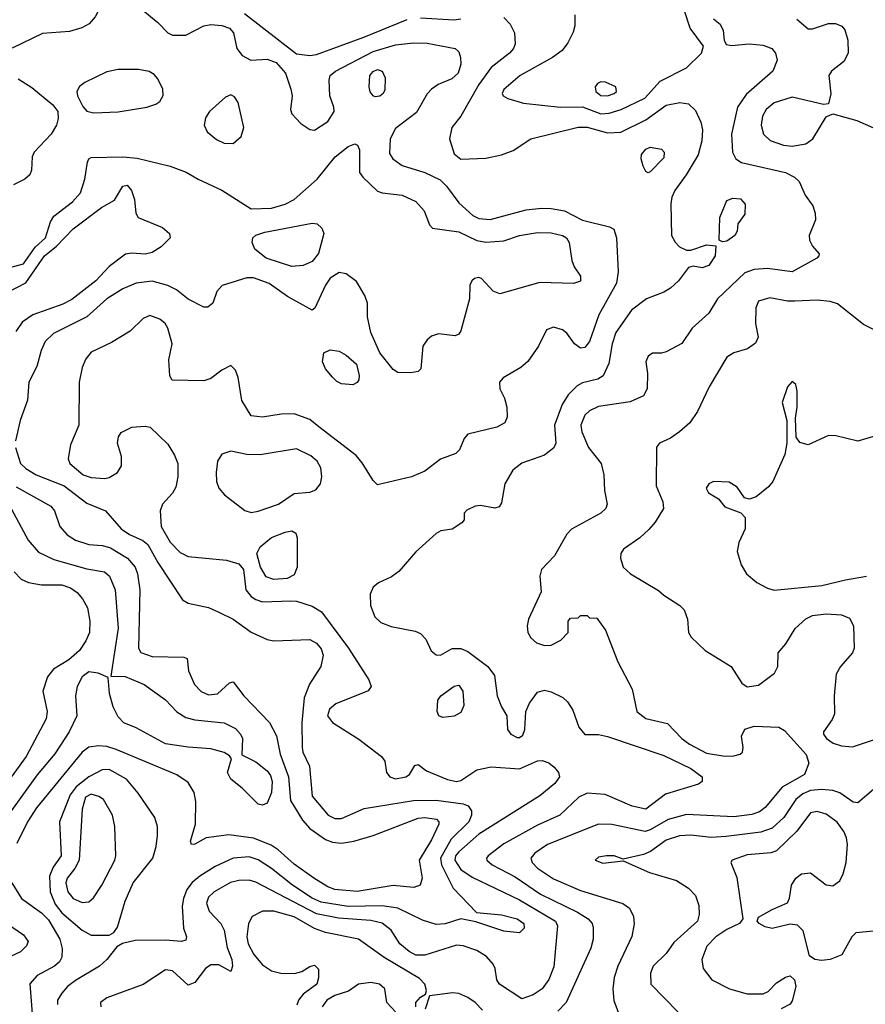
# Model space of a CAD drawing. Extents: x 1173029 to 1307123, y 522559 to 678521.
# Tile 58 of 256: x 1218098 to 1221849, y 536776 to 541143. Entities that reach past the tile are written whole.
import ezdxf

# ---------------------------------------------------------------- set-up
doc = ezdxf.new("R2010")
doc.units = 0

msp = doc.modelspace()

# ---------------------------------------------------------------- linework, layer by layer
at = {"layer": '0CON10XD'}
for points in [[(1218081.1, 541441.1), (1218105, 541409.4), (1218135, 541393.3), (1218243.4, 541363.4), (1218364.7, 541304.7), (1218411.8, 541265), (1218436.2, 541225), (1218444.6, 541195), (1218442.9, 541175), (1218432.5, 541155), (1218405.3, 541124.7), (1218373.9, 541106.1), (1218319.4, 541090.6), (1218199.2, 541080.8), (1218064, 541016)], [(1218562.9, 541252.9), (1218710.6, 541130.6), (1218755, 541084.4), (1218775, 541074.4), (1218835, 541074.3), (1218914.3, 541115.7), (1218945, 541122), (1218995, 541117.1), (1219028.6, 541105), (1219046.2, 541085), (1219060.9, 541015), (1219084.8, 540984.7), (1219123.1, 540963.1), (1219195, 540967.4), (1219235, 540953.3), (1219276.2, 540905), (1219300.7, 540835), (1219306.2, 540805), (1219299.4, 540745), (1219304.6, 540724.6), (1219345, 540682.9), (1219385, 540655.7), (1219405, 540652.5), (1219465, 540691.4), (1219492.2, 540735), (1219491.9, 540755), (1219473.3, 540805), (1219470, 540875), (1219475.6, 540895), (1219498.1, 540915), (1219665, 541002.4), (1219765, 541031.3), (1219845, 541039.7), (1219905, 541038.1), (1220030, 541015), (1220045, 541000), (1220053.5, 540975), (1220054.5, 540945), (1220043.1, 540905), (1220015, 540880.6), (1219954.6, 540855.4), (1219924.2, 540835), (1219905, 540813.8), (1219858.1, 540731.9), (1219765, 540660.6), (1219741.5, 540615), (1219738.7, 540548.7), (1219752.5, 540525), (1219795, 540496.4), (1219895, 540464.6), (1219962.4, 540432.4), (1219990.4, 540405), (1220045, 540330), (1220107.8, 540275), (1220135, 540260.7), (1220185, 540257.3), (1220345, 540299.2), (1220412.9, 540307.1), (1220454.6, 540305.4), (1220515, 540294.6), (1220595, 540253.6), (1220714.1, 540224.1), (1220733.2, 540213.2), (1220745.3, 540175), (1220752, 540025), (1220745.7, 539975), (1220666.3, 539833.7), (1220624.7, 539715), (1220605, 539689.1), (1220585, 539686.4), (1220559.5, 539705), (1220525, 539752.9), (1220505, 539767.5), (1220465, 539778.8), (1220435, 539767.5), (1220398.6, 539695), (1220352.4, 539627.6), (1220320.2, 539599.8), (1220243.1, 539555), (1220226.7, 539535), (1220228.1, 539505), (1220248.1, 539465), (1220259.2, 539425), (1220259.5, 539380.5), (1220250, 539355), (1220214.5, 539335.5), (1220085.9, 539304.1), (1220070, 539285), (1220048, 539235), (1220031.7, 539218.3), (1219965, 539193.1), (1219895, 539141.2), (1219835.6, 539115.6), (1219685, 539080), (1219665, 539098.6), (1219617.3, 539177.3), (1219590.4, 539210.4), (1219425, 539337.5), (1219385, 539369.6), (1219315, 539394.6), (1219257.2, 539392.8), (1219175, 539379.4), (1219125, 539385.8), (1219083.9, 539453.9), (1219066.2, 539556.2), (1219055, 539588.8), (1219035, 539608.8), (1218995, 539588.6), (1218945, 539552), (1218915, 539541.2), (1218773.9, 539543.9), (1218763.9, 539563.9), (1218760, 539635), (1218774, 539705), (1218754.3, 539775), (1218742.5, 539795), (1218720, 539815), (1218675, 539830.5), (1218645, 539817.8), (1218588.1, 539761.9), (1218505, 539711.2), (1218415, 539668.1), (1218390.8, 539639.2), (1218375, 539600), (1218361.8, 539535), (1218360, 539345), (1218322.6, 539257.4), (1218315.6, 539215), (1218313.1, 539195), (1218320.5, 539175), (1218379.5, 539125), (1218415, 539111.9), (1218475, 539107.8), (1218495, 539112), (1218532.2, 539135), (1218549.6, 539165), (1218548.8, 539205), (1218532.2, 539265), (1218536.8, 539293.2), (1218548.3, 539311.7), (1218595, 539335.6), (1218655, 539340), (1218676.2, 539335), (1218755, 539260), (1218785, 539211.9), (1218798.6, 539175), (1218799.7, 539115), (1218790.5, 539069.5), (1218776.3, 539043.7), (1218731.8, 538995), (1218720.9, 538965), (1218724.7, 538895), (1218765, 538825.4), (1218810.3, 538780.3), (1218845, 538762.8), (1219015.3, 538745.3), (1219069.8, 538729.8), (1219090, 538705), (1219100.6, 538615), (1219124.2, 538585), (1219145, 538570.8), (1219175, 538560.8), (1219300, 538565), (1219325.9, 538564.1), (1219395, 538542.5), (1219437, 538517), (1219556.9, 538355), (1219646.2, 538215), (1219656.2, 538185), (1219644.2, 538165.8), (1219500.8, 538109.2), (1219472.7, 538085), (1219462.7, 538055), (1219485.9, 538025.9), (1219601.7, 537951.7), (1219702.9, 537875), (1219716.9, 537855), (1219725.6, 537805), (1219740, 537785), (1219765, 537775.5), (1219811.2, 537785), (1219826.2, 537795), (1219850, 537835), (1219865, 537840), (1219902.1, 537812.1), (1219995, 537773.6), (1220035, 537764.2), (1220055, 537769.4), (1220125, 537816.2), (1220189.5, 537829.5), (1220315, 537821.2), (1220395, 537855.4), (1220415, 537857.9), (1220445, 537847.1), (1220468.2, 537828.2), (1220487.5, 537805), (1220492.5, 537785), (1220471.2, 537755), (1220405, 537700.4), (1220135, 537530.5), (1220045, 537452.8), (1220031.6, 537435), (1220027.3, 537415), (1220055, 537374.2), (1220105, 537339.5), (1220315, 537239.1), (1220473.9, 537145), (1220483.9, 537125), (1220467.8, 536942.2), (1220445, 536886.9), (1220415, 536845.5), (1220375, 536817.8), (1220325, 536801.1), (1220225.7, 536865), (1220214.5, 536885), (1220207.5, 536935), (1220198.5, 536955), (1220168, 536988), (1220125, 537015.3), (1220065, 537035.8), (1220035, 537038.6), (1219895, 536994.3), (1219855, 536994.8), (1219825, 537010.2), (1219784.7, 537045), (1219745, 537105.6), (1219705.6, 537135.6), (1219655, 537148.6), (1219511.8, 537158.2), (1219415, 537176.9), (1219145, 537317.5), (1219115, 537326.5), (1219070, 537325), (1219032.8, 537317.2), (1218960, 537275), (1218935, 537251.1), (1218926, 537225), (1218938.7, 537188.7), (1218989.4, 537135), (1219005.3, 537105.3), (1219018.2, 537028.2), (1219038.5, 536975), (1219042, 536945), (1219035, 536922.5), (1218981.3, 536951.3), (1218945, 536951.1), (1218922.2, 536935), (1218875, 536873.1), (1218845, 536861.1), (1218775.2, 536925.2), (1218745, 536929.2), (1218645, 536864.4), (1218485, 536805.7), (1218456, 536785), (1218458, 536765)], [(1220560.5, 541165), (1220560.5, 541115), (1220553.2, 541086.8), (1220529.8, 541040.2), (1220504.1, 541005.9), (1220461.1, 540975), (1220317.8, 540895), (1220245, 540832.9), (1220237.8, 540815), (1220241.9, 540805), (1220262.7, 540792.7), (1220333.3, 540773.3), (1220495, 540754.3), (1220595, 540756.1), (1220675.8, 540725.8), (1220712.5, 540727.5), (1220765.8, 540744.2), (1220871.3, 540795), (1220939.3, 540870.7), (1221055, 540928.6), (1221122.5, 540995), (1221130.9, 541025), (1221072.5, 541105), (1221045.9, 541185.9)], [(1219095, 541169.7), (1219325, 540991.8), (1219385, 540984.7), (1219415, 540988.8), (1219624.6, 541064.6), (1219816.6, 541143.4)], [(1220245, 541151.8), (1220273.6, 541123.6), (1220292.7, 541085), (1220295.4, 541035), (1220288.2, 541015), (1220270, 540995), (1220189.5, 540930.5), (1220134.8, 540855.2), (1220054.8, 540715.2), (1220014.8, 540665.2), (1220003.9, 540613.9), (1220025, 540548.1), (1220055, 540523.8), (1220165, 540528.2), (1220235, 540543.5), (1220286.8, 540563.2), (1220365, 540613.8), (1220575, 540666.7), (1220615, 540666.1), (1220705, 540640.9), (1220763.6, 540643.6), (1220875, 540698.6), (1220965, 540764), (1221025.5, 540775.5), (1221065, 540769.2), (1221095, 540740), (1221118.6, 540688.6), (1221126, 540655), (1221124.2, 540605), (1221107.2, 540542.8), (1221054.7, 540455), (1221003.9, 540385), (1220990.4, 540355), (1220985.5, 540325.5), (1220989.2, 540185), (1221005.5, 540155.5), (1221025, 540136), (1221055, 540121.2), (1221075, 540121.2), (1221143.6, 540143.6), (1221185, 540140), (1221182.5, 540095), (1221155, 540052), (1221125, 540042), (1221085, 540050), (1221065, 540043.3), (1221020, 539985), (1220985, 539952.3), (1220955, 539933.9), (1220877.5, 539905), (1220811.1, 539855), (1220742.1, 539755), (1220726.3, 539705), (1220711.7, 539618.3), (1220686, 539564), (1220661.8, 539548.2), (1220595, 539532), (1220570.7, 539519.3), (1220531.1, 539478.9), (1220504.2, 539435.8), (1220469.6, 539345), (1220475.4, 539265), (1220466.4, 539243.6), (1220425, 539211.8), (1220325, 539176.7), (1220285.7, 539145), (1220249.4, 539085), (1220235, 539000), (1220225, 538982.5), (1220205, 538976.7), (1220141.2, 538988.8), (1220117.5, 538985), (1220081.7, 538968.3), (1220070, 538955), (1220070, 538925), (1220058.3, 538911.7), (1220015.9, 538884.1), (1219966.4, 538876.4), (1219945, 538864), (1219855, 538782.5), (1219779.4, 538695), (1219747.4, 538672.6), (1219689.2, 538645), (1219665, 538625.6), (1219652.2, 538595), (1219654.4, 538545), (1219672.5, 538495), (1219699.7, 538469.7), (1219745, 538451.9), (1219851.7, 538431.7), (1219875, 538421.2), (1219899.2, 538395), (1219923.7, 538343.7), (1219945, 538325.7), (1219965, 538324.4), (1220016.3, 538353.7), (1220055, 538354.5), (1220085, 538340.9), (1220174.5, 538275), (1220203.6, 538235), (1220215.5, 538145), (1220234.4, 538095), (1220258, 538055), (1220262, 537995), (1220276.2, 537975), (1220305, 537960), (1220315, 537959.5), (1220329.5, 537970.5), (1220338.5, 537995), (1220343.1, 538075), (1220358.5, 538111.5), (1220395, 538160), (1220425, 538168.9), (1220455, 538162.5), (1220506.8, 538136.8), (1220528.2, 538118.2), (1220550.9, 538080.9), (1220577.8, 538005), (1220605, 537972.9), (1220665, 537972.5), (1220705, 537964.6), (1220955, 537880.4), (1221075, 537821.4), (1221124.5, 537785), (1221124.4, 537765), (1221108.1, 537751.9), (1220961.9, 537708.1), (1220875, 537641.8), (1220815, 537654.7), (1220695, 537706.5), (1220615, 537712.5), (1220577.5, 537695), (1220494.4, 537615), (1220395, 537571.2), (1220245, 537487.8), (1220175.5, 537435), (1220168.5, 537425), (1220170, 537415), (1220193.5, 537395), (1220295, 537341.1), (1220407.7, 537265), (1220571.5, 537185), (1220620, 537155), (1220637.3, 537135), (1220640.9, 537115), (1220640.9, 537065), (1220631.5, 537025), (1220521.8, 536785), (1220485, 536745.3)], [(1219875, 541150.6), (1220025, 541142.6), (1220055, 541147.1)], [(1221175, 541146.1), (1221205, 541123.3), (1221218.5, 541095), (1221222.2, 541052.2), (1221232.2, 541032.2), (1221255, 541028.1), (1221333.6, 541036.4), (1221395, 541030), (1221434.2, 541015), (1221451.1, 540995), (1221457.4, 540962.6), (1221437.8, 540915), (1221319.6, 540810.4), (1221281.1, 540755), (1221255.3, 540635.3), (1221259.1, 540555), (1221275, 540525.6), (1221299.2, 540509.2), (1221495.2, 540465.3), (1221534, 540445), (1221556, 540425), (1221582.5, 540365), (1221616.7, 540316.7), (1221626.9, 540285), (1221627.7, 540255), (1221599.5, 540185), (1221601.1, 540165), (1221615, 540138), (1221643.8, 540105), (1221643.3, 540095), (1221634.2, 540085.8), (1221525, 540024.1), (1221415, 540040), (1221355, 540034.7), (1221315, 540019.7), (1221193.1, 539905), (1221155, 539842), (1221081.2, 539775), (1221035, 539706.7), (1220965, 539670), (1220945, 539663.8), (1220905, 539663.3), (1220885, 539650), (1220875.8, 539625), (1220883.2, 539573.2), (1220880.6, 539505), (1220865.5, 539474.5), (1220805, 539448.5), (1220665, 539427.5), (1220625, 539408.2), (1220605, 539388.9), (1220587.3, 539345), (1220591.3, 539315), (1220621.5, 539245), (1220677.8, 539175), (1220689.5, 539125), (1220691.5, 539055), (1220704.3, 538995), (1220698.1, 538975), (1220676.2, 538953.8), (1220545, 538884), (1220525, 538861.2), (1220470, 538765), (1220412.5, 538705), (1220405.6, 538675), (1220411.4, 538605), (1220354.2, 538485), (1220348.1, 538455), (1220352.2, 538425), (1220365, 538401.4), (1220389.5, 538379.5), (1220425, 538368.1), (1220455, 538369.2), (1220498.8, 538391.2), (1220530, 538425), (1220530, 538475), (1220541.7, 538488.3), (1220575, 538490), (1220585, 538500), (1220615, 538500), (1220625, 538490), (1220658.3, 538488.3), (1220695.9, 538435.9), (1220751.4, 538295), (1220814.5, 538174.5), (1220835.8, 538075), (1220875, 538043.9), (1220971.9, 538021.9), (1221034.5, 537954.5), (1221069.5, 537929.5), (1221145, 537890.3), (1221225, 537876.9), (1221265, 537877.5), (1221293.9, 537886.1), (1221303.3, 537895), (1221306.7, 537915), (1221300, 537965), (1221315, 537996), (1221355, 538010), (1221465.7, 538005.7), (1221490.9, 537990.9), (1221585.7, 537884.3), (1221598.5, 537845), (1221578.5, 537795), (1221480.6, 537739.4), (1221405, 537648.5), (1221379.5, 537630.5), (1221345, 537617.6), (1221265, 537607), (1221055, 537617.5), (1220975, 537595.8), (1220895, 537549.4), (1220872.1, 537542.1), (1220725, 537573.8), (1220665.2, 537574.8), (1220439.4, 537485), (1220382.8, 537447.2), (1220364.5, 537425), (1220371.5, 537405), (1220395, 537380.4), (1220465, 537332.2), (1220585, 537280.8), (1220772.9, 537222.9), (1220803.2, 537203.2), (1220820.7, 537165), (1220823.4, 537133.4), (1220812.6, 537077.4), (1220750.6, 536945), (1220734.7, 536895), (1220728.2, 536845), (1220733.5, 536793.5), (1220763, 536713)], [(1221544.3, 541145), (1221595, 541102.2), (1221615, 541102.2), (1221685, 541126.1), (1221715.9, 541125.9), (1221744.7, 541114.7), (1221758.2, 541098.2), (1221771.3, 541051.3), (1221772.7, 540995), (1221753.3, 540956.7), (1221698.9, 540915), (1221686.5, 540895), (1221695.4, 540814.6), (1221685, 540770), (1221664, 540766), (1221525, 540799.7), (1221445, 540773.4), (1221409.2, 540745), (1221392.5, 540715), (1221387.5, 540675), (1221396.5, 540635), (1221426.9, 540606.9), (1221486.4, 540586.3), (1221525, 540582.2), (1221585, 540592.2), (1221615.3, 540614.7), (1221675, 540712), (1221705, 540726), (1221810.8, 540695), (1221885, 540663.9)], [(1218425, 540729.3), (1218535, 540734.7), (1218662.5, 540755), (1218702, 540768), (1218719.5, 540780.5), (1218734.1, 540805.9), (1218732.5, 540835), (1218710.9, 540880.9), (1218695, 540900), (1218672.4, 540912.4), (1218625, 540921.5), (1218535, 540921.8), (1218485, 540910.9), (1218386.5, 540863.5), (1218363.7, 540846.3), (1218351.9, 540825), (1218354.2, 540805), (1218377.7, 540757.7), (1218395, 540737.7), (1218425, 540729.3)], [(1219675, 540800.8), (1219665, 540805.5), (1219652.2, 540822.2), (1219647.5, 540845), (1219650.7, 540895), (1219665, 540913.2), (1219685, 540921.3), (1219705, 540914.4), (1219719.6, 540885), (1219717.9, 540832.1), (1219709.5, 540815), (1219695, 540803.8), (1219675, 540800.8)], [(1218091.2, 540881.2), (1218151.7, 540841.7), (1218244.7, 540764.7), (1218266.4, 540735), (1218269.1, 540705), (1218261.1, 540675), (1218237.8, 540635), (1218161.5, 540555), (1218152.5, 540535), (1218149.5, 540475), (1218142.2, 540455), (1218120.8, 540435), (1218069.8, 540410.2)], [(1220705, 540804.8), (1220734.3, 540815), (1220744.4, 540825), (1220741.4, 540845), (1220696.3, 540866.3), (1220675, 540866.9), (1220660.5, 540859.5), (1220651.1, 540845), (1220653.8, 540825), (1220675, 540807.1), (1220705, 540804.8)], [(1219045, 540593.8), (1219080.4, 540625), (1219092.3, 540665), (1219066.2, 540775), (1219050.2, 540800.2), (1219035, 540809.4), (1219010.2, 540799.8), (1218940, 540735), (1218922.3, 540707.7), (1218916.7, 540675), (1218928.8, 540645), (1218971.2, 540611.2), (1219005, 540594.6), (1219045, 540593.8)], [(1218032.1, 540037.9), (1218115, 540060.2), (1218166.6, 540133.4), (1218212.5, 540175), (1218234.3, 540245.7), (1218249.1, 540270.9), (1218332.5, 540335), (1218367.3, 540375), (1218387.5, 540435), (1218399.1, 540510.9), (1218405, 540526.2), (1218415, 540532), (1218555, 540534.2), (1218618.6, 540528.6), (1218765, 540492.9), (1218836.6, 540466.6), (1218889.4, 540435), (1218995, 540386.7), (1219125, 540303.6), (1219215, 540306.8), (1219275, 540325.3), (1219315, 540345.3), (1219416.8, 540435), (1219497.8, 540535), (1219555, 540581.1), (1219585, 540592.5), (1219596.2, 540586.2), (1219605.3, 540565.3), (1219605.5, 540465.5), (1219620.6, 540445), (1219685, 540381.9), (1219705, 540374.5), (1219795, 540364.6), (1219855, 540336.7), (1219892.2, 540295), (1219915, 540232.5), (1219928.8, 540218.8), (1220045, 540201.6), (1220125, 540163.8), (1220165, 540156.2), (1220245, 540161.8), (1220315.4, 540185.4), (1220395, 540198.6), (1220455, 540197.5), (1220505, 540185.9), (1220523.1, 540175), (1220535.6, 540155), (1220546.7, 540075), (1220557.2, 540047.2), (1220586, 540005), (1220585, 539983.3), (1220555, 539973.1), (1220405, 539976.8), (1220227.6, 539927.6), (1220198.5, 539938.5), (1220146.2, 539995), (1220135, 540000), (1220115, 539995.7), (1220102.9, 539985), (1220094.3, 539965), (1220092.9, 539905), (1220055, 539762.5), (1220045, 539747.5), (1220029.3, 539740.7), (1219955, 539749.2), (1219925, 539738.8), (1219905, 539723.3), (1219886.7, 539695), (1219877.5, 539595), (1219865, 539582.5), (1219833, 539577), (1219775, 539578.8), (1219755, 539592), (1219696, 539665), (1219655.8, 539755), (1219640.8, 539825), (1219640, 539885), (1219629.1, 539919.1), (1219592.4, 539982.4), (1219545.4, 540015.4), (1219515, 540021.5), (1219475, 539996.5), (1219453.9, 539965), (1219406.4, 539863.6), (1219395, 539854), (1219285.9, 539915.9), (1219205, 539972.9), (1219135, 539998.1), (1219105, 539998.1), (1218996.2, 539963.8), (1218972.7, 539937.3), (1218955, 539886.2), (1218932.3, 539867.7), (1218915, 539868), (1218845, 539903.1), (1218794.1, 539944.1), (1218755, 539964.6), (1218685, 539982.7), (1218615, 539974.6), (1218555, 539948.7), (1218485, 539905.3), (1218395, 539824.7), (1218248.3, 539751.7), (1218211.5, 539715), (1218193.5, 539675), (1218174.4, 539605), (1218137.8, 539535), (1218132.2, 539455), (1218100, 539365), (1218079.6, 539275)], [(1220885, 540464.2), (1220875, 540470), (1220863.1, 540493.1), (1220853.9, 540525), (1220855.5, 540545), (1220875, 540569.1), (1220895, 540577.3), (1220945, 540568.6), (1220957.1, 540555), (1220955, 540530), (1220895, 540467.5), (1220885, 540464.2)], [(1218045, 539934.1), (1218125, 539976.4), (1218207.5, 540095), (1218260.9, 540139.1), (1218334.4, 540215.6), (1218460.7, 540309.3), (1218518, 540342), (1218555, 540404), (1218575, 540408.8), (1218594.2, 540385), (1218606.7, 540345), (1218612.9, 540285), (1218624, 540265), (1218731.5, 540221.5), (1218762.5, 540195), (1218765.5, 540175), (1218725, 540135.4), (1218685, 540110.4), (1218655, 540103.3), (1218595, 540107.5), (1218567.6, 540102.4), (1218495, 540048.2), (1218435, 539984), (1218328.8, 539901.2), (1218288.8, 539881.2), (1218155.6, 539834.4), (1218109.3, 539800.7), (1218080.3, 539759.7)], [(1221215, 540157.5), (1221200, 540165), (1221203.3, 540265), (1221235, 540341.2), (1221261.7, 540351.7), (1221295, 540348), (1221316.2, 540325), (1221315, 540280), (1221283, 540237), (1221280, 540205), (1221270, 540185), (1221235, 540161.2), (1221215, 540157.5)], [(1219305, 540048.2), (1219191.4, 540085), (1219140.8, 540125), (1219129.4, 540155), (1219132.2, 540175), (1219145, 540186.8), (1219185, 540201), (1219395, 540240), (1219417.4, 540237.4), (1219438.2, 540218.2), (1219446.7, 540195), (1219423.5, 540106.5), (1219395, 540070), (1219355, 540052), (1219305, 540048.2)], [(1221985, 539719.1), (1221840.7, 539790.7), (1221725, 539882.9), (1221693.4, 539893.4), (1221635, 539899.5), (1221536.2, 539893.8), (1221503.9, 539893.9), (1221425, 539908.8), (1221375, 539893.8), (1221362.5, 539865), (1221361.4, 539795), (1221374, 539735), (1221361.7, 539708.3), (1221326.8, 539683.2), (1221265, 539665.6), (1221235, 539645.6), (1221155.4, 539514.6), (1221104, 539405), (1221070, 539355), (1221025, 539314.4), (1220985, 539287.5), (1220936.2, 539265), (1220922.3, 539247.7), (1220920.6, 539075), (1220950.6, 539005), (1220953.1, 538975), (1220916.1, 538913.9), (1220888.5, 538881.5), (1220848.6, 538845), (1220776, 538795), (1220764.2, 538775), (1220762.5, 538755), (1220774.2, 538715), (1220807.1, 538685), (1220930.9, 538610.9), (1220955, 538590), (1221026.7, 538545), (1221045.7, 538525.7), (1221060, 538485), (1221064, 538425), (1221076, 538405), (1221138, 538345), (1221253.1, 538275), (1221300.6, 538200.6), (1221325, 538184.4), (1221375, 538191.1), (1221445.6, 538244.4), (1221460, 538275), (1221462, 538335), (1221496, 538375), (1221537.1, 538442.9), (1221585, 538486.2), (1221615, 538500), (1221675, 538507.7), (1221743.3, 538503.3), (1221779.1, 538489.1), (1221796.9, 538455), (1221799.5, 538355), (1221791.5, 538335), (1221739.1, 538275), (1221720.1, 538239.9), (1221710.3, 538145), (1221712, 538065), (1221701.4, 538038.6), (1221663.6, 537985), (1221662.7, 537975), (1221676.7, 537955), (1221705.8, 537935), (1221743, 537923), (1221791.2, 537918.8), (1221885, 537948.9)], [(1219575, 539524), (1219525, 539528), (1219505, 539538), (1219485, 539558), (1219454.4, 539595), (1219440.6, 539625), (1219446.7, 539665), (1219475, 539678), (1219515, 539672.5), (1219545.5, 539655.5), (1219592.5, 539615), (1219603.8, 539565), (1219602, 539545), (1219595, 539534), (1219575, 539524)], [(1221895, 539297.5), (1221815, 539274.3), (1221717.4, 539297.4), (1221685, 539298.6), (1221595, 539257.1), (1221557.7, 539267.7), (1221541.7, 539291.7), (1221538.8, 539375), (1221547.1, 539425), (1221547.1, 539495), (1221541.2, 539525), (1221525, 539538.8), (1221502.9, 539515), (1221480, 539445), (1221501.2, 539365), (1221501.2, 539265), (1221491.4, 539215), (1221438, 539095), (1221418.6, 539071.4), (1221365, 539026.2), (1221335, 539016.2), (1221312.3, 539022.3), (1221279.8, 539069.8), (1221245, 539092.2), (1221175, 539094.3), (1221154, 539085), (1221142.9, 539065), (1221152.5, 539045), (1221197.9, 539017.9), (1221225, 538982.5), (1221295.9, 538955.9), (1221316.2, 538935), (1221315.6, 538885), (1221287.5, 538825), (1221280.8, 538785), (1221298.6, 538725), (1221321.4, 538685), (1221367.4, 538647.4), (1221415, 538621.1), (1221445, 538613.5), (1221656.2, 538633.8), (1221760.6, 538659.4), (1221854.6, 538674.6)], [(1218079.6, 539245), (1218101.3, 539175), (1218125, 539151.8), (1218170.5, 539125), (1218295, 539075.3), (1218395, 538998), (1218478.6, 538965), (1218547.3, 538885), (1218585, 538859.1), (1218643.6, 538833.6), (1218666.7, 538815), (1218710, 538735), (1218819.8, 538569.8), (1218845.3, 538555.3), (1218935, 538535.3), (1218984.4, 538514.4), (1219045, 538484.7), (1219125, 538426.1), (1219195, 538394.5), (1219225, 538388.8), (1219385, 538393.8), (1219415, 538377.5), (1219435, 538353.3), (1219443.3, 538325), (1219433.6, 538275), (1219383.4, 538196.6), (1219359.7, 538135), (1219349.8, 538025), (1219350.4, 537915), (1219353.9, 537893.9), (1219383, 537833), (1219395, 537700), (1219465.6, 537615), (1219495, 537600), (1219525, 537599.6), (1219625.7, 537644.3), (1219845, 537680.6), (1219945, 537681.9), (1220065.6, 537665.6), (1220086.7, 537656.7), (1220101.8, 537635), (1220102.4, 537615), (1220090.4, 537585), (1220011.1, 537508.9), (1219964.8, 537425), (1219969.5, 537395), (1220021, 537291), (1220123.9, 537183.9), (1220235, 537173.3), (1220305, 537155.3), (1220334.5, 537135), (1220335, 537114), (1220315, 537093.1), (1220245, 537100.4), (1220121.3, 537141.3), (1220055, 537155.8), (1219985, 537133.4), (1219945, 537130.8), (1219885, 537149.3), (1219775, 537202.7), (1219705, 537213), (1219555, 537210.7), (1219435, 537229.8), (1219395, 537247.1), (1219307.6, 537305), (1219215, 537378.8), (1219155, 537416.7), (1219115, 537430.7), (1219045, 537424.2), (1218965, 537387.2), (1218897.1, 537345), (1218862.8, 537317.2), (1218838.6, 537285), (1218823.8, 537246.2), (1218819, 537211), (1218824.6, 537114.6), (1218837.5, 537075), (1218835, 537061.2), (1218815, 537054.4), (1218745, 537061.1), (1218610.7, 537059.3), (1218554.2, 537045.8), (1218528.6, 537031.4), (1218484.3, 536975), (1218451.1, 536945), (1218345, 536881.6), (1218309.5, 536855), (1218284.1, 536825.9), (1218265.4, 536795), (1218265.4, 536775)], [(1219125, 538957.3), (1219155, 538962.8), (1219245.3, 538994.7), (1219315, 539041.4), (1219385, 539047.5), (1219411.7, 539058.3), (1219432, 539085), (1219438.6, 539115), (1219434.3, 539155), (1219416.9, 539185), (1219388.6, 539208.6), (1219325, 539240), (1219165, 539212.9), (1219104.7, 539214.7), (1219035, 539229.4), (1218994.4, 539215.6), (1218975.6, 539184.4), (1218970, 539135), (1218971.5, 539095), (1218981.1, 539065), (1219006.9, 539035), (1219096.8, 538966.8), (1219125, 538957.3)], [(1218081.6, 539071.6), (1218236.5, 538985), (1218252.5, 538965), (1218275.3, 538895.3), (1218308.9, 538858.9), (1218345.8, 538835), (1218405, 538815.9), (1218465, 538811.6), (1218499.9, 538799.9), (1218575.4, 538755), (1218609.5, 538715), (1218620.4, 538685), (1218631, 538615), (1218625.4, 538355.4), (1218635.9, 538335.9), (1218685, 538318.2), (1218826.2, 538316.2), (1218840, 538310), (1218846.9, 538255), (1218873.5, 538195), (1218903.1, 538163.1), (1218935, 538148.8), (1218975, 538152.9), (1219028.3, 538201.7), (1219045, 538206.2), (1219091.9, 538145), (1219206.6, 538026.6), (1219237.4, 537967.4), (1219253.2, 537885), (1219290.2, 537785), (1219299.6, 537679.6), (1219352.2, 537592.2), (1219385.5, 537555.5), (1219455, 537507.6), (1219485, 537494.7), (1219525, 537491.2), (1219580.1, 537499.9), (1219665.6, 537524.4), (1219865, 537601.2), (1219895, 537604.7), (1219946.8, 537596.8), (1219957.1, 537585), (1219956.5, 537575), (1219924.7, 537505), (1219869.7, 537415), (1219882.5, 537335), (1219874, 537305), (1219845.5, 537294.5), (1219755, 537303.6), (1219595, 537276.8), (1219495, 537285.2), (1219465, 537296.7), (1219402.9, 537335), (1219315, 537397.1), (1219245, 537461.2), (1219212.7, 537482.7), (1219135, 537513), (1219025, 537527.6), (1218925.4, 537514.6), (1218875, 537486.7), (1218860, 537485), (1218855, 537500), (1218877.9, 537575), (1218878.6, 537675), (1218871.6, 537715), (1218845, 537759.5), (1218795, 537793.8), (1218525.8, 537905.8), (1218485, 537919.3), (1218447.5, 537922.5), (1218405, 537917.3), (1218375, 537893.8), (1218173, 537647), (1218132.8, 537585), (1218085, 537489.2)], [(1218062.2, 538972.2), (1218135.4, 538835), (1218181, 538781), (1218249, 538749), (1218395, 538706.9), (1218474.7, 538694.7), (1218496.4, 538675), (1218521.1, 538615), (1218534.1, 538445), (1218501.7, 538231.7), (1218565, 538229.4), (1218650, 538195), (1218745, 538126), (1218795, 538073.1), (1218835, 538048.9), (1218875, 538037.3), (1219005, 538023.9), (1219055, 538000), (1219077.9, 537975), (1219085.5, 537955), (1219083.3, 537883.3), (1219145, 537851.1), (1219195, 537811.8), (1219211, 537791), (1219217.9, 537765), (1219214.5, 537715), (1219195, 537668.8), (1219175, 537658.8), (1219155, 537663.3), (1219085, 537734.4), (1219034, 537775), (1219020, 537805), (1219037.5, 537865), (1219028.8, 537878.8), (1219005, 537892.5), (1218945, 537908.8), (1218845, 537916.2), (1218745, 537932), (1218615, 538002.5), (1218559.2, 538025), (1218535, 538050.8), (1218512.5, 538095), (1218496.7, 538155), (1218490, 538225), (1218445.5, 538245.5), (1218405, 538251.2), (1218375, 538227.8), (1218352.7, 538185), (1218345.3, 538145), (1218350.9, 538055), (1218317.6, 537985), (1218253.4, 537886.6), (1218175.7, 537794.3), (1217987.4, 537535)], [(1219225, 538660), (1219191.7, 538671.7), (1219165.6, 538715.6), (1219150, 538775), (1219164.2, 538805), (1219215, 538845.8), (1219275, 538870.8), (1219305, 538875.7), (1219322, 538865), (1219328.1, 538845), (1219328.1, 538715), (1219315, 538681.2), (1219285, 538664.2), (1219225, 538660)], [(1218073.5, 538693.5), (1218105, 538662.2), (1218137.6, 538647.6), (1218195, 538636), (1218285, 538636.8), (1218322.8, 538622.8), (1218352.3, 538602.3), (1218376.7, 538575), (1218399.1, 538535), (1218409.4, 538475), (1218408.2, 538425), (1218391.8, 538388.2), (1218362.5, 538345), (1218315.5, 538304.5), (1218247.7, 538262.3), (1218221.1, 538228.9), (1218200, 538165), (1218220.4, 538075), (1218215, 538042), (1218126, 537875), (1218028.8, 537741.2)], [(1219975, 538048.5), (1219957.5, 538055), (1219949.5, 538075), (1219953.1, 538125), (1219966, 538145), (1220025, 538186.9), (1220045, 538191.4), (1220063.3, 538165), (1220068.6, 538101.4), (1220055, 538070), (1220025, 538054.6), (1219975, 538048.5)], [(1218495, 537082.5), (1218515.7, 537094.3), (1218531.7, 537118.3), (1218565.9, 537234.1), (1218601.8, 537315), (1218689.1, 537425), (1218703.8, 537476.2), (1218709.5, 537525), (1218709.5, 537565), (1218697.5, 537605), (1218622.7, 537712.7), (1218571.5, 537775), (1218495, 537817.9), (1218463.2, 537816.8), (1218405, 537784.8), (1218348.9, 537741.1), (1218322.4, 537705), (1218274.6, 537585), (1218281.1, 537435), (1218245.9, 537384.1), (1218230.2, 537345), (1218233.4, 537275), (1218255, 537220), (1218285, 537182.2), (1218375, 537105.5), (1218415, 537083.6), (1218495, 537082.5)], [(1218375, 537227.5), (1218405, 537230.8), (1218425, 537249.1), (1218462, 537305), (1218520, 537415), (1218524.5, 537435), (1218519.5, 537565), (1218509.1, 537615), (1218470, 537685), (1218448.3, 537698.3), (1218415, 537707.6), (1218389.4, 537695), (1218375, 537641.2), (1218361.3, 537415), (1218341.8, 537378.2), (1218308.1, 537335), (1218302.7, 537315), (1218311.2, 537275), (1218335, 537246.2), (1218375, 537227.5)], [(1221885, 537729.1), (1221815, 537669.2), (1221795, 537673.1), (1221735, 537713.7), (1221705, 537724.3), (1221655, 537728.5), (1221605, 537723.8), (1221571, 537709), (1221540.9, 537685), (1221487.3, 537605), (1221435, 537557), (1221385, 537540.2), (1221230.9, 537520.8), (1221165, 537515.8), (1221075, 537526.1), (1221025, 537523), (1220965, 537503.8), (1220895.5, 537454.5), (1220865, 537440.7), (1220775, 537420), (1220735, 537434), (1220700, 537435), (1220665, 537428.6), (1220650, 537415), (1220685, 537401.9), (1220775, 537412.5), (1220891.1, 537361.1), (1221011.4, 537325), (1221065, 537291.5), (1221095, 537259.2), (1221110.8, 537215), (1221111.5, 537175), (1221104.6, 537145), (1220999.9, 537050.1), (1220965, 537001.4), (1220908, 536945), (1220895.7, 536915), (1220898.1, 536865), (1221017, 536743)], [(1221885, 537100.8), (1221806.1, 537093.9), (1221788.8, 537075), (1221744.3, 536995.7), (1221692.5, 536975), (1221655, 536970.6), (1221624.5, 536974.5), (1221601.3, 536991.3), (1221572.4, 537102.4), (1221547.8, 537127.8), (1221515, 537131.1), (1221435, 537112.5), (1221405, 537120), (1221378, 537135), (1221368.8, 537145), (1221375, 537163.3), (1221435, 537196.2), (1221503, 537227), (1221513, 537247), (1221521.2, 537305), (1221540, 537335), (1221565.5, 537354.5), (1221605, 537359.4), (1221675, 537305.7), (1221705, 537301.9), (1221735, 537324.3), (1221750.8, 537355), (1221764.1, 537405), (1221770.2, 537485), (1221765.6, 537515), (1221752.8, 537542.8), (1221723.9, 537583.8), (1221675, 537619.6), (1221635, 537631.1), (1221605, 537626), (1221545.5, 537544.5), (1221455, 537456.8), (1221431.7, 537448.3), (1221325, 537439.7), (1221258, 537415), (1221252, 537405), (1221278.7, 537338.7), (1221306, 537155), (1221290.8, 537135), (1221235, 537108), (1221185.5, 537075), (1221145.3, 537034.7), (1221123.5, 536975), (1221128.9, 536935), (1221168, 536885), (1221246.7, 536845), (1221325, 536822.2), (1221395, 536822), (1221417.3, 536832.7), (1221455, 536872), (1221495, 536896.9), (1221515, 536902.9), (1221535.3, 536885.3), (1221540, 536855), (1221525, 536792), (1221515, 536777.1), (1221475, 536756)], [(1218062.7, 537315), (1218105.3, 537245.3), (1218195, 537181.6), (1218225, 537150.3), (1218275.8, 537065), (1218286, 537024), (1218285.4, 536985), (1218274.5, 536965), (1218252.2, 536945), (1218175.6, 536904.4), (1218143.4, 536866.6), (1218155.3, 536715.3)], [(1217995, 537165.6), (1218114.4, 537085), (1218135.6, 537055), (1218128.1, 537035), (1218100.7, 537009.3), (1217945, 536936.7)], [(1219855.6, 536765), (1219854.6, 536785), (1219875, 536808.6), (1219898.3, 536821.7), (1219902.3, 536837.7), (1219895.5, 536865), (1219870.9, 536890.9), (1219715, 536983.4), (1219601.4, 537065), (1219454.8, 537094.8), (1219405, 537112.6), (1219315.3, 537164.7), (1219225, 537190), (1219175, 537189.7), (1219128.5, 537165), (1219113.1, 537135), (1219105.7, 537075), (1219110.7, 537045), (1219136.9, 536996.9), (1219175, 536951.2), (1219214.4, 536925), (1219255.9, 536914.1), (1219316.6, 536913.4), (1219348.7, 536921.3), (1219385, 536944.4), (1219405, 536950), (1219422.6, 536932.6), (1219423.5, 536893.5), (1219415.4, 536865), (1219355, 536821.5), (1219334.1, 536795), (1219326.8, 536773.2)], [(1219765, 536742.5), (1219726, 536785), (1219718, 536845), (1219693.8, 536865), (1219655, 536873.5), (1219600, 536865), (1219555.6, 536834.4), (1219495, 536815.3), (1219459.7, 536795), (1219438.8, 536765)], [(1220150.5, 536750.5), (1220117.8, 536785), (1220085, 536806.9), (1220045, 536824.6), (1220016.9, 536826.9), (1219916.2, 536813.8), (1219896.7, 536755)]]:
    msp.add_lwpolyline(points, dxfattribs=at)

doc.saveas('drawing.dxf')
